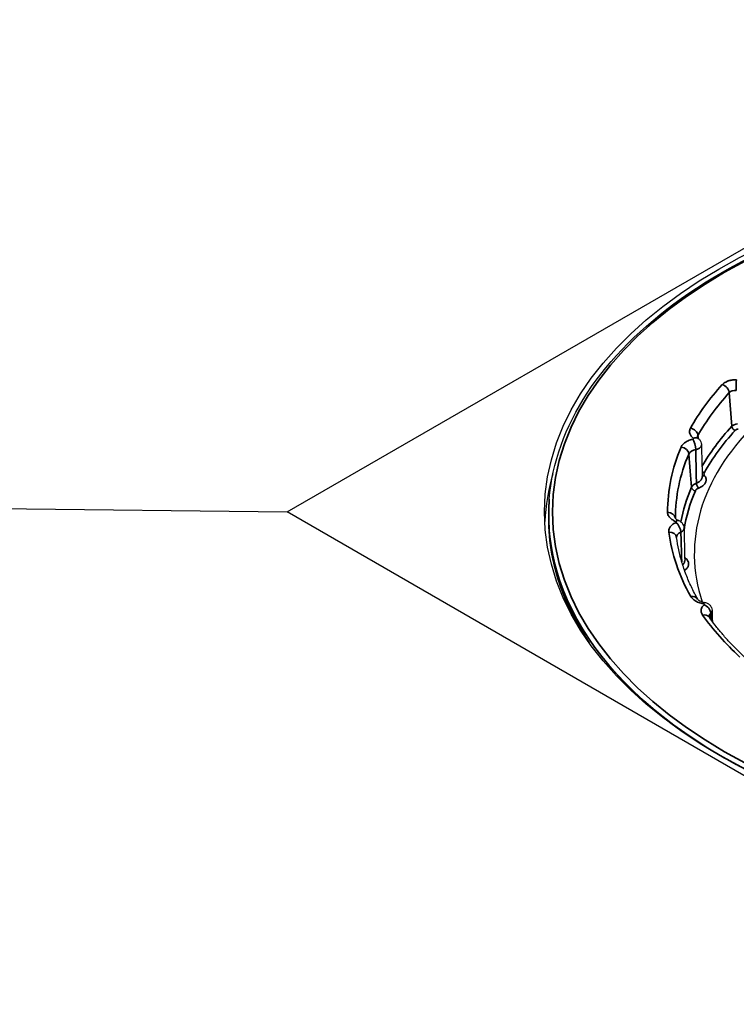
# Model space of a CAD drawing. Header units: millimetres. Extents: x -18288 to 18288, y -400 to 5820.
# Tile 6 of 26: x 3121 to 3166, y 1899 to 1962. Entities that reach past the tile are written whole.
import ezdxf

# ---------------------------------------------------------------- set-up
doc = ezdxf.new("R2010")
doc.units = ezdxf.units.MM
doc.header["$LTSCALE"] = 20
doc.layers.add('_Sichtbarkanten', color=7, linetype='Continuous', lineweight=25)
doc.layers.add('Sichtbar schmal (ISO)', color=7, linetype='Continuous', lineweight=35)

msp = doc.modelspace()

# ---------------------------------------------------------------- linework, layer by layer
at = {"layer": '_Sichtbarkanten'}
for p, q in [((3137.729, 1930.283), (3191.813, 1961.508)), ((2554.224, 1937.427), (3137.729, 1930.283)), ((3154.362, 1931.089), (3154.361, 1931.076)), ((3191.813, 1899.057), (3137.729, 1930.283)), ((3154.342, 1929.333), (3154.333, 1929.544)), ((3162.954, 1927.196), (3162.954, 1927.196)), ((3164.693, 1924.027), (3164.693, 1924.027))]:
    msp.add_line(p, q, dxfattribs=at)
msp.add_ellipse((3191.813, 1930.283), major_axis=(37.75, 0), ratio=0.57735, dxfattribs=at)
for centre, major_axis, ratio, start_param, end_param in [((3191.813, 1927.629), (-28.25, 0), 0.57735, 5.760197, 6.47063), ((3163.501, 1934.554), (0.311, 0.392), 0.660002, 6.283125, 6.283182), ((3191.813, 1929.058), (-37.75, 0), 0.57735, 6.114863, 6.255085), ((3191.813, 1930.079), (-37.491, 0), 0.57735, 6.237108, 7.101573), ((3162.383, 1929.274), (0.193, 0.461), 0.479165, 6.283157, 6.283196), ((3191.811, 1927.629), (-28.248, 0), 0.57735, 0.19494, 0.194941), ((3164.145, 1924.052), (0.092, 0.492), 0.25141, 6.283164, 6.283183)]:
    msp.add_ellipse(centre, major_axis=major_axis, ratio=ratio, start_param=start_param, end_param=end_param, dxfattribs=at)
for points, knots in [([(3154.362, 1931.089), (3154.547, 1933.396), (3155.368, 1935.682), (3158.2, 1940.001), (3160.223, 1942.031), (3165.271, 1945.626), (3168.301, 1947.187), (3175.055, 1949.678), (3178.777, 1950.607), (3186.535, 1951.738), (3190.569, 1951.941), (3198.544, 1951.602), (3202.484, 1951.06), (3209.873, 1949.285), (3213.32, 1948.052), (3219.376, 1945.015), (3221.983, 1943.211), (3226.084, 1939.21), (3227.58, 1937.014), (3228.889, 1933.533), (3229.166, 1932.314), (3229.263, 1931.089)], [2.439534, 2.439534, 2.439534, 2.439534, 2.755431, 2.755431, 3.07473, 3.07473, 3.395781, 3.395781, 3.716839, 3.716839, 4.037714, 4.037714, 4.358544, 4.358544, 4.679492, 4.679492, 5.000621, 5.000621, 5.32124, 5.32124, 5.488972, 5.488972, 5.488972, 5.488972]), ([(3163.758, 1935.002), (3163.758, 1935.002), (3163.758, 1935.002), (3163.76, 1934.998), (3163.764, 1934.992), (3163.781, 1934.973), (3163.794, 1934.96), (3163.812, 1934.946)], [0.04244403, 0.04244403, 0.04244403, 0.04244403, 0.05437735, 0.05437735, 0.0831143, 0.0831143, 0.11311141, 0.11311141, 0.11311141, 0.11311141]), ([(3163.812, 1934.946), (3163.858, 1934.909), (3163.899, 1934.864), (3163.962, 1934.766), (3163.986, 1934.711), (3164.009, 1934.619), (3164.014, 1934.58), (3164.015, 1934.542)], [0, 0, 0, 0, 0.03558777, 0.03558777, 0.07021836, 0.07021836, 0.09308701, 0.09308701, 0.09308701, 0.09308701]), ([(3162.362, 1929.881), (3162.362, 1929.881), (3162.364, 1929.877), (3162.378, 1929.859), (3162.389, 1929.848), (3162.427, 1929.815), (3162.46, 1929.792), (3162.524, 1929.758), (3162.549, 1929.746), (3162.576, 1929.735)], [0.0419222, 0.0419222, 0.0419222, 0.0419222, 0.0754473, 0.0754473, 0.1056577, 0.1056577, 0.1479339, 0.1479339, 0.1705112, 0.1705112, 0.1705112, 0.1705112]), ([(3156.448, 1922.659), (3156.031, 1923.349), (3155.673, 1924.052), (3154.756, 1926.258), (3154.408, 1927.793), (3154.342, 1929.333)], [8.3406837, 8.3406837, 8.3406837, 8.3406837, 8.4412114, 8.4412114, 8.6519471, 8.6519471, 8.6519471, 8.6519471]), ([(3162.576, 1929.735), (3162.632, 1929.711), (3162.686, 1929.678), (3162.776, 1929.598), (3162.815, 1929.55), (3162.872, 1929.448), (3162.892, 1929.392), (3162.908, 1929.308), (3162.911, 1929.28), (3162.912, 1929.251)], [0, 0, 0, 0, 0.036949, 0.036949, 0.0729382, 0.0729382, 0.1073676, 0.1073676, 0.1244377, 0.1244377, 0.1244377, 0.1244377]), ([(3163.777, 1924.761), (3163.633, 1925.015), (3163.5, 1925.272), (3163.256, 1925.787), (3163.145, 1926.046), (3162.945, 1926.566), (3162.856, 1926.827), (3162.7, 1927.351), (3162.633, 1927.614), (3162.521, 1928.14), (3162.477, 1928.404), (3162.443, 1928.668)], [2.0782563, 2.0782563, 2.0782563, 2.0782563, 2.1265995, 2.1265995, 2.1749431, 2.1749431, 2.2232866, 2.2232866, 2.2716302, 2.2716302, 2.3199737, 2.3199737, 2.3199737, 2.3199737]), ([(3163.777, 1924.761), (3163.779, 1924.756), (3163.791, 1924.739), (3163.84, 1924.697), (3163.873, 1924.673), (3163.956, 1924.629), (3164.006, 1924.607), (3164.114, 1924.571), (3164.174, 1924.555), (3164.237, 1924.544)], [0, 0, 0, 0, 0.0515086, 0.0515086, 0.094831, 0.094831, 0.136183, 0.136183, 0.1765099, 0.1765099, 0.1765099, 0.1765099]), ([(3164.237, 1924.544), (3164.298, 1924.532), (3164.359, 1924.511), (3164.468, 1924.45), (3164.518, 1924.411), (3164.598, 1924.321), (3164.631, 1924.27), (3164.675, 1924.163), (3164.688, 1924.106), (3164.693, 1924.042), (3164.693, 1924.034), (3164.693, 1924.027)], [0, 0, 0, 0, 0.0377249, 0.0377249, 0.0750269, 0.0750269, 0.1104422, 0.1104422, 0.1445266, 0.1445266, 0.1491643, 0.1491643, 0.1491643, 0.1491643]), ([(3166.795, 1921.043), (3166.616, 1921.208), (3166.441, 1921.375), (3166.103, 1921.711), (3165.939, 1921.881), (3165.621, 1922.223), (3165.468, 1922.396), (3165.172, 1922.743), (3165.029, 1922.919), (3164.755, 1923.271), (3164.623, 1923.449), (3164.496, 1923.628)], [1.8324151, 1.8324151, 1.8324151, 1.8324151, 1.8670948, 1.8670948, 1.9017747, 1.9017747, 1.9364546, 1.9364546, 1.9711346, 1.9711346, 2.0058145, 2.0058145, 2.0058145, 2.0058145])]:
    msp.add_open_spline(points, degree=3, knots=knots, dxfattribs=at)
for points in [[(3164.015, 1934.542), (3164.031, 1933.867), (3164.047, 1933.195), (3164.065, 1932.527)], [(3162.912, 1929.251), (3162.926, 1928.567), (3162.939, 1927.882), (3162.954, 1927.196)], [(3164.492, 1923.635), (3164.492, 1923.635), (3164.493, 1923.633), (3164.496, 1923.628)], [(3164.693, 1924.027), (3164.699, 1923.795), (3164.705, 1923.564), (3164.711, 1923.332)]]:
    msp.add_open_spline(points, degree=3, dxfattribs=at)
at = {"layer": 'Sichtbar schmal (ISO)'}
for p, q in [((3165.938, 1935.719), (3165.782, 1937.852)), ((3163.187, 1926.878), (3163.187, 1926.878))]:
    msp.add_line(p, q, dxfattribs=at)
msp.add_ellipse((3191.813, 1930.283), major_axis=(37.241, 0), ratio=0.57735, dxfattribs=at)
for centre, major_axis, ratio, start_param, end_param in [((3166.23, 1938.266), (0.001, 0.5), 0.003938, 0.615486, 2.152828), ((3191.813, 1930.283), (-29.947, 0), 0.57735, 5.796668, 5.970068), ((3165.341, 1937.958), (0.369, -0.338), 0.721756, 0.654032, 2.155016), ((3166.227, 1937.688), (-0.502, 0.042), 0.599615, 4.761564, 5.849626), ((3191.813, 1929.903), (-29.448, 0), 0.57735, 5.796668, 5.970068), ((3163.322, 1935.2), (0.436, -0.245), 0.776797, 0.48064, 1.981623), ((3191.813, 1927.819), (-29.27, 0), 0.57735, 5.796775, 5.961097), ((3191.813, 1927.629), (-29.02, 0), 0.57735, 5.796775, 5.97041), ((3166.38, 1935.598), (-0.5, -0.018), 0.563258, 4.846926, 5.775585), ((3166.159, 1935.666), (0.184, -0.169), 0.721797, 3.795532, 5.296515), ((3166.38, 1935.394), (0.25, 0), 0.57656, 1.728699, 2.657151), ((3163.47, 1934.492), (0.115, -0.487), 0.308598, 0.96111, 2.489342), ((3163.501, 1934.554), (0.311, 0.392), 0.660002, 0.000003, 0.876502), ((3164.514, 1934.977), (0.753, -0.044), 0.583966, 2.864008, 3.195526), ((3163.284, 1938.026), (-1.005, 11.516), 0.023228, 4.439478, 4.457019), ((3191.813, 1930.283), (-29.947, 0), 0.57735, 6.042509, 6.284227), ((3162.729, 1933.996), (0.46, -0.196), 0.792963, 0.394941, 1.895925), ((3163.946, 1933.823), (0.753, -0.044), 0.583338, 1.994735, 2.936157), ((3191.813, 1929.903), (-29.448, 0), 0.57735, 6.042509, 6.284227), ((3163.132, 1937.713), (-0.887, 11.754), 0.017993, 1.894808, 2.09138), ((3164.201, 1932.989), (0.218, -0.122), 0.776883, 4.472493, 5.122829), ((3164.22, 1932.782), (-0.198, -0.153), 0.745582, 0.29317, 1.047854), ((3191.813, 1927.819), (-29.27, 0), 0.57735, 6.042167, 6.174588), ((3191.813, 1927.629), (-29.02, 0), 0.57735, 6.042167, 6.191918), ((3163.632, 1931.833), (0.23, -0.098), 0.792896, 3.536956, 5.037939), ((3163.836, 1932.002), (0.091, -0.233), 0.458952, 4.050437, 5.575822), ((3191.813, 1930.092), (-37.49, 0), 0.57735, 6.237108, 7.184503), ((3161.866, 1929.857), (0.5, 0.001), 0.816496, 0.06834, 1.569323), ((3162.085, 1932.699), (-0.982, 11.334), 0.003234, 4.460318, 4.461216), ((3163.119, 1929.857), (0.754, -0.042), 0.571769, 3.174726, 3.195197), ((3162.383, 1929.274), (0.193, 0.461), 0.479165, 0.000006, 0.717868), ((3191.813, 1929.867), (-37.482, 0), 0.57735, 0.024695, 0.372467), ((3162.085, 1932.699), (-0.982, 11.334), 0.003234, 4.442637, 4.442639), ((3162.387, 1929.209), (0.219, -0.449), 0.527098, 0.866426, 2.394657), ((3161.947, 1928.605), (0.496, 0.063), 0.814293, 0, 1.467339), ((3191.813, 1930.283), (-29.947, 0), 0.57735, 0.073483, 0.315201), ((3163.196, 1928.658), (0.754, -0.042), 0.571272, 2.305285, 3.219192), ((3191.814, 1926.323), (-28.876, 0), 0.57735, 6.220826, 6.220829), ((3162.974, 1926.807), (0.149, -0.201), 0.645167, 5.180959, 5.426535), ((3191.813, 1926.323), (-28.875, 0), 0.57735, 6.265384, 6.265391), ((3163.341, 1924.515), (0.435, 0.246), 0.776271, 0.000017, 1.157617), ((3164.145, 1924.052), (0.092, 0.492), 0.25141, 0.000004, 0.639145), ((3164.183, 1923.992), (0.341, -0.366), 0.693987, 0.682908, 2.21114), ((3164.088, 1923.339), (0.408, 0.289), 0.755915, 0, 1.079867), ((3191.813, 1930.283), (-29.947, 0), 0.57735, 0.387643, 0.561042), ((3165.248, 1923.612), (0.753, -0.037), 0.560764, 2.61333, 3.186054)]:
    msp.add_ellipse(centre, major_axis=major_axis, ratio=ratio, start_param=start_param, end_param=end_param, dxfattribs=at)
for points, knots in [([(3165.341, 1938.367), (3165.362, 1938.39), (3165.386, 1938.412), (3165.412, 1938.433), (3165.414, 1938.435), (3165.415, 1938.436), (3165.417, 1938.437), (3165.442, 1938.457), (3165.47, 1938.476), (3165.499, 1938.494), (3165.503, 1938.496), (3165.506, 1938.498), (3165.51, 1938.5), (3165.538, 1938.517), (3165.568, 1938.533), (3165.599, 1938.547), (3165.605, 1938.55), (3165.612, 1938.553), (3165.618, 1938.555), (3165.648, 1938.569), (3165.679, 1938.581), (3165.711, 1938.592), (3165.72, 1938.595), (3165.729, 1938.598), (3165.738, 1938.601), (3165.769, 1938.611), (3165.8, 1938.62), (3165.832, 1938.627), (3165.844, 1938.63), (3165.856, 1938.633), (3165.868, 1938.636), (3165.898, 1938.643), (3165.929, 1938.648), (3165.96, 1938.653), (3165.975, 1938.656), (3165.991, 1938.658), (3166.006, 1938.66), (3166.035, 1938.664), (3166.064, 1938.667), (3166.094, 1938.669), (3166.112, 1938.67), (3166.13, 1938.671), (3166.149, 1938.672), (3166.175, 1938.673), (3166.203, 1938.674), (3166.23, 1938.674)], [0, 0, 0, 0, 0.125, 0.125, 0.125, 0.132216, 0.132216, 0.132216, 0.25, 0.25, 0.25, 0.264405, 0.264405, 0.264405, 0.375, 0.375, 0.375, 0.396649, 0.396649, 0.396649, 0.5, 0.5, 0.5, 0.528876, 0.528876, 0.528876, 0.625, 0.625, 0.625, 0.66112, 0.66112, 0.66112, 0.75, 0.75, 0.75, 0.793293, 0.793293, 0.793293, 0.875, 0.875, 0.875, 0.925706, 0.925706, 0.925706, 1, 1, 1, 1]), ([(3163.471, 1934.9), (3163.474, 1934.901), (3163.478, 1934.902), (3163.481, 1934.903), (3163.484, 1934.904), (3163.487, 1934.906), (3163.49, 1934.907), (3163.493, 1934.908), (3163.496, 1934.91), (3163.498, 1934.912), (3163.501, 1934.914), (3163.503, 1934.915), (3163.505, 1934.917), (3163.507, 1934.919), (3163.509, 1934.921), (3163.51, 1934.923), (3163.512, 1934.926), (3163.513, 1934.928), (3163.513, 1934.93), (3163.514, 1934.932), (3163.515, 1934.934), (3163.515, 1934.937), (3163.515, 1934.939), (3163.515, 1934.941), (3163.514, 1934.943), (3163.514, 1934.946), (3163.513, 1934.948), (3163.512, 1934.95), (3163.511, 1934.952), (3163.509, 1934.954), (3163.507, 1934.956), (3163.506, 1934.958), (3163.504, 1934.96), (3163.501, 1934.962)], [0.0009895, 0.0009895, 0.0009895, 0.0009895, 0.0909091, 0.0909091, 0.0909091, 0.1818182, 0.1818182, 0.1818182, 0.2727273, 0.2727273, 0.2727273, 0.3636364, 0.3636364, 0.3636364, 0.4545455, 0.4545455, 0.4545455, 0.5454545, 0.5454545, 0.5454545, 0.6363636, 0.6363636, 0.6363636, 0.7272727, 0.7272727, 0.7272727, 0.8181818, 0.8181818, 0.8181818, 0.9090909, 0.9090909, 0.9090909, 1, 1, 1, 1]), ([(3163.659, 1934.242), (3163.688, 1934.248), (3163.744, 1934.262), (3163.82, 1934.291), (3163.886, 1934.328), (3163.94, 1934.371), (3163.98, 1934.419), (3164.006, 1934.472), (3164.014, 1934.513), (3164.015, 1934.537), (3164.015, 1934.542)], [0.0001856, 0.0001856, 0.0001856, 0.0001856, 0.0909091, 0.1818182, 0.2727273, 0.3636364, 0.4545455, 0.5454545, 0.6363636, 0.662343, 0.662343, 0.662343, 0.662343]), ([(3163.696, 1932.112), (3163.69, 1932.345), (3163.681, 1932.813), (3163.669, 1933.522), (3163.662, 1934.001), (3163.659, 1934.242)], [0, 0, 0, 0, 0.3333333, 0.6666667, 0.9999913, 0.9999913, 0.9999913, 0.9999913]), ([(3164.065, 1932.527), (3164.066, 1932.512), (3164.065, 1932.496), (3164.063, 1932.48), (3164.06, 1932.46), (3164.055, 1932.44), (3164.047, 1932.42), (3164.04, 1932.401), (3164.031, 1932.381), (3164.019, 1932.362), (3164.008, 1932.343), (3163.994, 1932.324), (3163.979, 1932.305), (3163.963, 1932.287), (3163.946, 1932.269), (3163.927, 1932.252), (3163.907, 1932.235), (3163.886, 1932.218), (3163.862, 1932.201), (3163.838, 1932.185), (3163.812, 1932.169), (3163.784, 1932.154), (3163.756, 1932.139), (3163.727, 1932.125), (3163.696, 1932.112)], [0.2921952, 0.2921952, 0.2921952, 0.2921952, 0.3636364, 0.3636364, 0.3636364, 0.4545455, 0.4545455, 0.4545455, 0.5454545, 0.5454545, 0.5454545, 0.6363636, 0.6363636, 0.6363636, 0.7272727, 0.7272727, 0.7272727, 0.8181818, 0.8181818, 0.8181818, 0.9090909, 0.9090909, 0.9090909, 0.9999965, 0.9999965, 0.9999965, 0.9999965]), ([(3164.22, 1932.578), (3164.239, 1932.553), (3164.256, 1932.528), (3164.269, 1932.503), (3164.282, 1932.477), (3164.292, 1932.452), (3164.3, 1932.426), (3164.308, 1932.4), (3164.313, 1932.373), (3164.314, 1932.347), (3164.316, 1932.321), (3164.316, 1932.294), (3164.312, 1932.268), (3164.308, 1932.242), (3164.301, 1932.216), (3164.292, 1932.19), (3164.283, 1932.164), (3164.271, 1932.139), (3164.256, 1932.114), (3164.241, 1932.089), (3164.223, 1932.065), (3164.203, 1932.041), (3164.183, 1932.018), (3164.16, 1931.995), (3164.135, 1931.973), (3164.11, 1931.951), (3164.082, 1931.93), (3164.051, 1931.909), (3164.02, 1931.888), (3163.986, 1931.868), (3163.951, 1931.85), (3163.915, 1931.831), (3163.877, 1931.814), (3163.836, 1931.798)], [0, 0, 0, 0, 0.090909, 0.090909, 0.090909, 0.181818, 0.181818, 0.181818, 0.272727, 0.272727, 0.272727, 0.363636, 0.363636, 0.363636, 0.454545, 0.454545, 0.454545, 0.545455, 0.545455, 0.545455, 0.636364, 0.636364, 0.636364, 0.727273, 0.727273, 0.727273, 0.818182, 0.818182, 0.818182, 0.909091, 0.909091, 0.909091, 1, 1, 1, 1]), ([(3164.201, 1932.785), (3164.193, 1932.771), (3164.188, 1932.758), (3164.184, 1932.745), (3164.18, 1932.731), (3164.177, 1932.718), (3164.177, 1932.704), (3164.176, 1932.691), (3164.177, 1932.677), (3164.18, 1932.663), (3164.183, 1932.649), (3164.187, 1932.634), (3164.194, 1932.62), (3164.201, 1932.606), (3164.209, 1932.592), (3164.22, 1932.578)], [0, 0, 0, 0, 0.2, 0.2, 0.2, 0.4, 0.4, 0.4, 0.6, 0.6, 0.6, 0.8, 0.8, 0.8, 0.9998626, 0.9998626, 0.9998626, 0.9998626]), ([(3163.696, 1932.112), (3163.665, 1932.1), (3163.636, 1932.086), (3163.61, 1932.072), (3163.584, 1932.057), (3163.56, 1932.042), (3163.538, 1932.026), (3163.516, 1932.01), (3163.495, 1931.993), (3163.476, 1931.975), (3163.457, 1931.957), (3163.44, 1931.937), (3163.425, 1931.917), (3163.411, 1931.896), (3163.399, 1931.875), (3163.389, 1931.853)], [0, 0, 0, 0, 0.2, 0.2, 0.2, 0.4, 0.4, 0.4, 0.6, 0.6, 0.6, 0.8, 0.8, 0.8, 1, 1, 1, 1]), ([(3163.836, 1931.798), (3163.816, 1931.79), (3163.796, 1931.781), (3163.779, 1931.772), (3163.761, 1931.763), (3163.746, 1931.753), (3163.731, 1931.743), (3163.716, 1931.732), (3163.702, 1931.721), (3163.689, 1931.709), (3163.677, 1931.697), (3163.665, 1931.684), (3163.656, 1931.671), (3163.646, 1931.657), (3163.638, 1931.643), (3163.632, 1931.628)], [0, 0, 0, 0, 0.2, 0.2, 0.2, 0.4, 0.4, 0.4, 0.6, 0.6, 0.6, 0.8, 0.8, 0.8, 1, 1, 1, 1]), ([(3162.387, 1929.617), (3162.39, 1929.619), (3162.392, 1929.62), (3162.395, 1929.622), (3162.397, 1929.624), (3162.399, 1929.626), (3162.402, 1929.628), (3162.404, 1929.63), (3162.405, 1929.632), (3162.407, 1929.634), (3162.408, 1929.636), (3162.409, 1929.638), (3162.41, 1929.64), (3162.411, 1929.642), (3162.411, 1929.645), (3162.412, 1929.647), (3162.412, 1929.649), (3162.412, 1929.651), (3162.411, 1929.654), (3162.411, 1929.656), (3162.41, 1929.658), (3162.409, 1929.66), (3162.408, 1929.662), (3162.406, 1929.664), (3162.405, 1929.666), (3162.403, 1929.668), (3162.401, 1929.67), (3162.399, 1929.672), (3162.397, 1929.674), (3162.394, 1929.676), (3162.391, 1929.677), (3162.389, 1929.679), (3162.386, 1929.68), (3162.383, 1929.682)], [0.0016843, 0.0016843, 0.0016843, 0.0016843, 0.0909091, 0.0909091, 0.0909091, 0.1818182, 0.1818182, 0.1818182, 0.2727273, 0.2727273, 0.2727273, 0.3636364, 0.3636364, 0.3636364, 0.4545455, 0.4545455, 0.4545455, 0.5454545, 0.5454545, 0.5454545, 0.6363636, 0.6363636, 0.6363636, 0.7272727, 0.7272727, 0.7272727, 0.8181818, 0.8181818, 0.8181818, 0.9090909, 0.9090909, 0.9090909, 1, 1, 1, 1]), ([(3162.709, 1929.006), (3162.733, 1929.017), (3162.778, 1929.04), (3162.832, 1929.081), (3162.874, 1929.128), (3162.901, 1929.179), (3162.911, 1929.22), (3162.912, 1929.245), (3162.912, 1929.251)], [0.0003797, 0.0003797, 0.0003797, 0.0003797, 0.0909091, 0.1818182, 0.2727273, 0.3636364, 0.4545455, 0.487447, 0.487447, 0.487447, 0.487447]), ([(3162.768, 1927.123), (3162.762, 1927.276), (3162.749, 1927.663), (3162.729, 1928.289), (3162.716, 1928.766), (3162.709, 1929.006)], [0.1133127, 0.1133127, 0.1133127, 0.1133127, 0.3333333, 0.6666667, 0.9999913, 0.9999913, 0.9999913, 0.9999913]), ([(3162.95, 1927.394), (3162.971, 1927.38), (3162.99, 1927.365), (3163.009, 1927.35), (3163.035, 1927.328), (3163.058, 1927.306), (3163.079, 1927.282), (3163.101, 1927.259), (3163.119, 1927.235), (3163.135, 1927.21), (3163.151, 1927.185), (3163.164, 1927.16), (3163.175, 1927.135), (3163.185, 1927.109), (3163.193, 1927.083), (3163.198, 1927.057), (3163.203, 1927.031), (3163.205, 1927.005), (3163.204, 1926.978), (3163.203, 1926.952), (3163.199, 1926.925), (3163.193, 1926.9), (3163.186, 1926.874), (3163.177, 1926.848), (3163.165, 1926.822), (3163.153, 1926.797), (3163.138, 1926.772), (3163.119, 1926.746), (3163.101, 1926.721), (3163.08, 1926.696), (3163.055, 1926.672), (3163.031, 1926.648), (3163.004, 1926.625), (3162.974, 1926.603)], [0.0276907, 0.0276907, 0.0276907, 0.0276907, 0.0909091, 0.0909091, 0.0909091, 0.1818182, 0.1818182, 0.1818182, 0.2727273, 0.2727273, 0.2727273, 0.3636364, 0.3636364, 0.3636364, 0.4545455, 0.4545455, 0.4545455, 0.5454545, 0.5454545, 0.5454545, 0.6363636, 0.6363636, 0.6363636, 0.7272727, 0.7272727, 0.7272727, 0.8181818, 0.8181818, 0.8181818, 0.9090909, 0.9090909, 0.9090909, 1, 1, 1, 1]), ([(3162.954, 1927.196), (3162.954, 1927.191), (3162.954, 1927.186), (3162.954, 1927.181), (3162.953, 1927.161), (3162.95, 1927.141), (3162.945, 1927.12), (3162.94, 1927.1), (3162.933, 1927.08), (3162.924, 1927.06), (3162.915, 1927.04), (3162.903, 1927.02), (3162.889, 1927), (3162.875, 1926.98), (3162.858, 1926.961), (3162.839, 1926.941), (3162.835, 1926.937), (3162.831, 1926.933), (3162.827, 1926.929)], [0.5231013, 0.5231013, 0.5231013, 0.5231013, 0.5454545, 0.5454545, 0.5454545, 0.6363636, 0.6363636, 0.6363636, 0.7272727, 0.7272727, 0.7272727, 0.8181818, 0.8181818, 0.8181818, 0.9090909, 0.9090909, 0.9090909, 0.9288176, 0.9288176, 0.9288176, 0.9288176]), ([(3164.183, 1924.4), (3164.185, 1924.402), (3164.187, 1924.404), (3164.188, 1924.406), (3164.19, 1924.408), (3164.191, 1924.41), (3164.192, 1924.412), (3164.193, 1924.415), (3164.193, 1924.417), (3164.193, 1924.419), (3164.194, 1924.421), (3164.194, 1924.424), (3164.193, 1924.426), (3164.193, 1924.428), (3164.192, 1924.43), (3164.191, 1924.432), (3164.19, 1924.435), (3164.189, 1924.437), (3164.187, 1924.439), (3164.185, 1924.441), (3164.184, 1924.443), (3164.181, 1924.445), (3164.179, 1924.446), (3164.177, 1924.448), (3164.174, 1924.45), (3164.171, 1924.451), (3164.169, 1924.453), (3164.165, 1924.454), (3164.162, 1924.456), (3164.159, 1924.457), (3164.156, 1924.458), (3164.152, 1924.459), (3164.148, 1924.46), (3164.145, 1924.461)], [0.0022255, 0.0022255, 0.0022255, 0.0022255, 0.0909091, 0.0909091, 0.0909091, 0.1818182, 0.1818182, 0.1818182, 0.2727273, 0.2727273, 0.2727273, 0.3636364, 0.3636364, 0.3636364, 0.4545455, 0.4545455, 0.4545455, 0.5454545, 0.5454545, 0.5454545, 0.6363636, 0.6363636, 0.6363636, 0.7272727, 0.7272727, 0.7272727, 0.8181818, 0.8181818, 0.8181818, 0.9090909, 0.9090909, 0.9090909, 1, 1, 1, 1]), ([(3164.608, 1923.857), (3164.624, 1923.871), (3164.653, 1923.901), (3164.681, 1923.95), (3164.692, 1923.993), (3164.694, 1924.018), (3164.693, 1924.027)], [0.0007145, 0.0007145, 0.0007145, 0.0007145, 0.0909091, 0.1818182, 0.2727273, 0.3150664, 0.3150664, 0.3150664, 0.3150664])]:
    msp.add_open_spline(points, degree=3, knots=knots, dxfattribs=at)
for points in [[(3163.501, 1934.962), (3163.468, 1934.988), (3163.408, 1935.043), (3163.339, 1935.13), (3163.29, 1935.223), (3163.264, 1935.318), (3163.259, 1935.415), (3163.277, 1935.513), (3163.304, 1935.577), (3163.322, 1935.609)], [(3162.729, 1934.404), (3162.743, 1934.435), (3162.776, 1934.497), (3162.847, 1934.583), (3162.938, 1934.664), (3163.046, 1934.737), (3163.171, 1934.802), (3163.314, 1934.858), (3163.417, 1934.887), (3163.47, 1934.9)], [(3162.383, 1929.682), (3162.337, 1929.701), (3162.251, 1929.742), (3162.139, 1929.813), (3162.042, 1929.892), (3161.966, 1929.978), (3161.91, 1930.069), (3161.874, 1930.166), (3161.866, 1930.232), (3161.866, 1930.265)], [(3161.947, 1929.014), (3161.943, 1929.046), (3161.942, 1929.11), (3161.963, 1929.205), (3162.006, 1929.298), (3162.07, 1929.387), (3162.154, 1929.471), (3162.26, 1929.549), (3162.342, 1929.595), (3162.387, 1929.617)], [(3162.974, 1926.603), (3162.963, 1926.595), (3162.953, 1926.587), (3162.944, 1926.578)], [(3164.145, 1924.461), (3164.091, 1924.471), (3163.987, 1924.495), (3163.843, 1924.542), (3163.708, 1924.6), (3163.59, 1924.668), (3163.488, 1924.744), (3163.402, 1924.83), (3163.359, 1924.891), (3163.341, 1924.923)], [(3164.088, 1923.747), (3164.067, 1923.777), (3164.032, 1923.838), (3164.001, 1923.932), (3163.992, 1924.029), (3164.005, 1924.124), (3164.04, 1924.219), (3164.099, 1924.313), (3164.152, 1924.371), (3164.183, 1924.4)], [(3164.624, 1923.45), (3164.619, 1923.585), (3164.613, 1923.721), (3164.608, 1923.857)]]:
    msp.add_open_spline(points, degree=3, dxfattribs=at)

doc.saveas('drawing.dxf')
